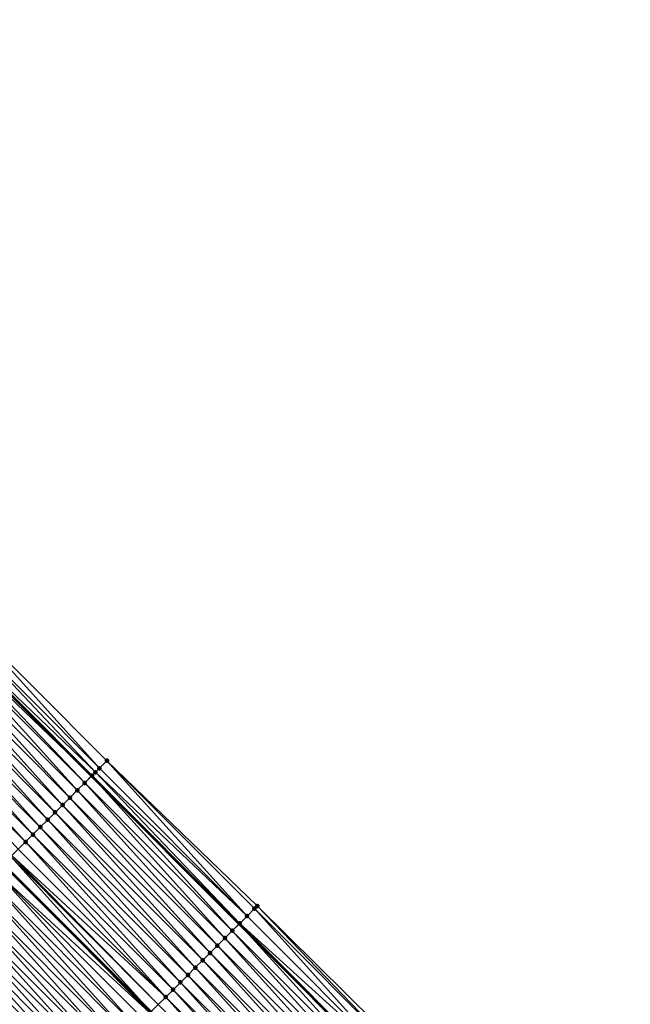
# Model space of a CAD drawing. Header units: feet. Extents: x 2017353 to 2024169, y 808050 to 818690.
# Tile 195 of 256: x 2019536 to 2019594, y 816728 to 816823. Entities that reach past the tile are written whole.
import ezdxf

# ---------------------------------------------------------------- set-up
doc = ezdxf.new("R2010")
doc.units = ezdxf.units.FT
doc.header["$MEASUREMENT"] = 0
for name, color, linetype, lineweight in [('EP_Travel Lane', 172, 'Continuous', 53), ('SB-Road Shots', 141, 'Continuous', 100), ('SB-Road X-Section', 40, 'Continuous', 13), ('STRIPING', 60, 'Continuous', 53)]:
    doc.layers.add(name, color=color, linetype=linetype, lineweight=lineweight)
doc.layers.add('I-77-MM15-17_SB-Surface-BORDER', color=7, linetype='Continuous')
doc.layers.add('I-77-MM15-17_SB-Surface-TIN', color=7, linetype='Continuous')

msp = doc.modelspace()

# ---------------------------------------------------------------- linework, layer by layer
at = {"layer": 'EP_Travel Lane'}
msp.add_polyline3d([(2019299.205944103, 816988.182783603, 258.1857839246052), (2019313.680638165, 816974.3818382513, 258.0544726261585), (2019328.167441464, 816960.5347940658, 257.9053196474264), (2019342.601729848, 816946.6917210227, 257.761268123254), (2019357.036084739, 816932.848584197, 257.6309822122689), (2019371.453173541, 816918.8672223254, 257.5165378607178), (2019385.804393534, 816904.9377977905, 257.3995169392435), (2019400.148569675, 816891.0364399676, 257.2949037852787), (2019414.524422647, 816877.1323609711, 257.1874299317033), (2019428.900270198, 816863.2282872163, 257.0784396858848), (2019443.24323385, 816849.079288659, 256.9530079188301), (2019457.470869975, 816835.0236352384, 256.8390027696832), (2019471.703754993, 816820.9457548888, 256.7502066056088), (2019485.912125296, 816806.8703382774, 256.6795946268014), (2019500.120424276, 816792.7949923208, 256.5844549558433), (2019514.308290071, 816778.5805825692, 256.5020654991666), (2019528.431972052, 816764.4202069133, 256.4280501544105), (2019542.555608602, 816750.2598768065, 256.3388117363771), (2019556.679266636, 816736.0995251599, 256.2567691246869), (2019570.802902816, 816721.9391954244, 256.1673957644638), (2019584.926576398, 816707.7788281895, 256.0905648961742), (2019599.054889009, 816693.6101117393, 256.0054210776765)], dxfattribs=at)
at = {"layer": 'I-77-MM15-17_SB-Surface-BORDER', "color": 3, "linetype": 'Continuous', "lineweight": -3}
msp.add_polyline3d([(2019300.422388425, 816989.4585326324, 258.1948991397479), (2019315.102579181, 816975.8731999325, 258.0540224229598), (2019329.593307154, 816962.021663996, 257.8940857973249), (2019344.313794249, 816948.4768486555, 257.7669682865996), (2019358.777141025, 816934.6638752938, 257.6435639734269), (2019373.251221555, 816920.7196527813, 257.5247016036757), (2019387.679423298, 816906.8695602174, 257.4052151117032), (2019401.580289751, 816892.5168312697, 257.2815954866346), (2019416.400893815, 816879.0724469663, 257.195150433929), (2019430.332007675, 816864.7086461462, 257.0723458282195), (2019443.987407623, 816849.8326191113, 256.9463757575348), (2019458.215052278, 816835.7769451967, 256.8361044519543), (2019473.152770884, 816822.4084731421, 256.7474642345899), (2019487.361099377, 816808.333090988, 256.6636853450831), (2019501.56942545, 816794.2577112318, 256.579049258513), (2019515.766285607, 816780.0348445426, 256.4936795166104), (2019529.889920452, 816765.8744625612, 256.4128446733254), (2019544.013520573, 816751.7141153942, 256.320376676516), (2019558.404484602, 816737.8202387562, 256.2613470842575), (2019572.622799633, 816723.7543294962, 256.1740974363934), (2019586.61567226, 816709.4635027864, 256.0969242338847), (2019600.190593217, 816694.7413454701, 256.0090278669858)], dxfattribs=at)
at = {"layer": 'I-77-MM15-17_SB-Surface-TIN', "color": 128, "linetype": 'Continuous', "lineweight": -3}
for points in [[(2019543.305494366, 816751.0079292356, 256.3199286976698), (2019529.889920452, 816765.8744625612, 256.4128446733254), (2019529.181889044, 816765.1682816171, 256.4106537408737)], [(2019543.305494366, 816751.0079292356, 256.3199286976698), (2019544.013520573, 816751.7141153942, 256.320376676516), (2019529.889920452, 816765.8744625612, 256.4128446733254)], [(2019542.912870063, 816750.6161957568, 256.3413915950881), (2019529.181889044, 816765.1682816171, 256.4106537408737), (2019528.473914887, 816764.4620432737, 256.4276529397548)], [(2019542.912870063, 816750.6161957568, 256.3413915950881), (2019543.305494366, 816751.0079292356, 256.3199286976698), (2019529.181889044, 816765.1682816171, 256.4106537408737)], [(2019541.18139988, 816748.889386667, 256.3132663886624), (2019527.765877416, 816763.7558684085, 256.4234296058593), (2019527.057789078, 816763.0497445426, 256.4021558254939)], [(2019541.889477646, 816749.5955211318, 256.3309971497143), (2019528.114421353, 816764.1034623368, 256.4310574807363), (2019527.765877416, 816763.7558684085, 256.4234296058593)], [(2019541.18139988, 816748.889386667, 256.3132663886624), (2019541.889477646, 816749.5955211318, 256.3309971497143), (2019527.765877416, 816763.7558684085, 256.4234296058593)], [(2019528.114421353, 816764.1034623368, 256.4310574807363), (2019542.555608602, 816750.2598768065, 256.3388117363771), (2019528.431972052, 816764.4202069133, 256.4280501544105)], [(2019541.889477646, 816749.5955211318, 256.3309971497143), (2019542.555608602, 816750.2598768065, 256.3388117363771), (2019528.114421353, 816764.1034623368, 256.4310574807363)], [(2019528.473914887, 816764.4620432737, 256.4276529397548), (2019528.431972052, 816764.4202069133, 256.4280501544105), (2019542.555608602, 816750.2598768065, 256.3388117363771)], [(2019542.597527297, 816750.3016837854, 256.33930349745), (2019528.473914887, 816764.4620432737, 256.4276529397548), (2019542.555608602, 816750.2598768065, 256.3388117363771)], [(2019542.597527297, 816750.3016837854, 256.33930349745), (2019542.912870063, 816750.6161957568, 256.3413915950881), (2019528.473914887, 816764.4620432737, 256.4276529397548)], [(2019540.473314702, 816748.1832596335, 256.2930512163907), (2019527.057789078, 816763.0497445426, 256.4021558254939), (2019526.349701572, 816762.3436198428, 256.381160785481)], [(2019540.473314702, 816748.1832596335, 256.2930512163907), (2019541.18139988, 816748.889386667, 256.3132663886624), (2019527.057789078, 816763.0497445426, 256.4021558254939)], [(2019539.765243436, 816747.4771186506, 256.277499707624), (2019526.349701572, 816762.3436198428, 256.381160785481), (2019525.641625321, 816761.6374838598, 256.3639379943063)], [(2019539.765243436, 816747.4771186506, 256.277499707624), (2019540.473314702, 816748.1832596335, 256.2930512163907), (2019526.349701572, 816762.3436198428, 256.381160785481)], [(2019538.349088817, 816746.0648488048, 256.2423445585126), (2019524.933545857, 816760.9313510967, 256.3456387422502), (2019524.22547035, 816760.2252143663, 256.3286658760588)], [(2019539.057173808, 816746.7709760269, 256.2624967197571), (2019525.641625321, 816761.6374838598, 256.3639379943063), (2019524.933545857, 816760.9313510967, 256.3456387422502)], [(2019538.349088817, 816746.0648488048, 256.2423445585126), (2019539.057173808, 816746.7709760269, 256.2624967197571), (2019524.933545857, 816760.9313510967, 256.3456387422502)], [(2019539.057173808, 816746.7709760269, 256.2624967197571), (2019539.765243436, 816747.4771186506, 256.277499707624), (2019525.641625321, 816761.6374838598, 256.3639379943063)], [(2019537.641009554, 816745.3587158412, 256.2241119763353), (2019524.22547035, 816760.2252143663, 256.3286658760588), (2019523.517381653, 816759.5190908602, 256.3072718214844)], [(2019537.641009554, 816745.3587158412, 256.2241119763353), (2019538.349088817, 816746.0648488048, 256.2423445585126), (2019524.22547035, 816760.2252143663, 256.3286658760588)], [(2019536.932939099, 816744.6525740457, 256.208832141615), (2019523.517381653, 816759.5190908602, 256.3072718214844), (2019522.80930658, 816758.8129536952, 256.2904442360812)], [(2019536.932939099, 816744.6525740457, 256.208832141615), (2019537.641009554, 816745.3587158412, 256.2241119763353), (2019523.517381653, 816759.5190908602, 256.3072718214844)], [(2019536.224861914, 816743.946438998, 256.191296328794), (2019522.80930658, 816758.8129536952, 256.2904442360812), (2019522.101217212, 816758.1068308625, 256.2688249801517)], [(2019535.516788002, 816743.2403006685, 256.174857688), (2019536.224861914, 816743.946438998, 256.191296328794), (2019522.101217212, 816758.1068308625, 256.2688249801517)], [(2019536.224861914, 816743.946438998, 256.191296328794), (2019536.932939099, 816744.6525740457, 256.208832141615), (2019522.80930658, 816758.8129536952, 256.2904442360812)], [(2019557.429148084, 816736.8475283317, 256.2454201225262), (2019544.013520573, 816751.7141153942, 256.320376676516), (2019543.305494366, 816751.0079292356, 256.3199286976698)], [(2019557.429148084, 816736.8475283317, 256.2454201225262), (2019558.137193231, 816737.5536955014, 256.252216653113), (2019544.013520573, 816751.7141153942, 256.320376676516)], [(2019558.137193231, 816737.5536955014, 256.252216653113), (2019558.404484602, 816737.8202387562, 256.2613470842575), (2019544.013520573, 816751.7141153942, 256.320376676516)], [(2019556.721157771, 816736.1413061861, 256.2570035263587), (2019542.912870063, 816750.6161957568, 256.3413915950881), (2019542.597527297, 816750.3016837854, 256.33930349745)], [(2019557.429148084, 816736.8475283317, 256.2454201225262), (2019543.305494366, 816751.0079292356, 256.3199286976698), (2019542.912870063, 816750.6161957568, 256.3413915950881)], [(2019556.721157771, 816736.1413061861, 256.2570035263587), (2019557.429148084, 816736.8475283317, 256.2454201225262), (2019542.912870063, 816750.6161957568, 256.3413915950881)], [(2019556.013121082, 816735.4351305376, 256.2530417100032), (2019542.555608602, 816750.2598768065, 256.3388117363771), (2019541.889477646, 816749.5955211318, 256.3309971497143)], [(2019542.597527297, 816750.3016837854, 256.33930349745), (2019542.555608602, 816750.2598768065, 256.3388117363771), (2019556.679266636, 816736.0995251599, 256.2567691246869)], [(2019556.013121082, 816735.4351305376, 256.2530417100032), (2019556.679266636, 816736.0995251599, 256.2567691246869), (2019542.555608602, 816750.2598768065, 256.3388117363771)], [(2019556.721157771, 816736.1413061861, 256.2570035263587), (2019542.597527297, 816750.3016837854, 256.33930349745), (2019556.679266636, 816736.0995251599, 256.2567691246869)], [(2019554.596945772, 816734.0228814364, 256.2109510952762), (2019541.18139988, 816748.889386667, 256.3132663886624), (2019540.473314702, 816748.1832596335, 256.2930512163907)], [(2019555.305029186, 816734.7290102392, 256.2305747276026), (2019541.889477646, 816749.5955211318, 256.3309971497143), (2019541.18139988, 816748.889386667, 256.3132663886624)], [(2019554.596945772, 816734.0228814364, 256.2109510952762), (2019555.305029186, 816734.7290102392, 256.2305747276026), (2019541.18139988, 816748.889386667, 256.3132663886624)], [(2019555.305029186, 816734.7290102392, 256.2305747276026), (2019556.013121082, 816735.4351305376, 256.2530417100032), (2019541.889477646, 816749.5955211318, 256.3309971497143)], [(2019553.888873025, 816733.3167419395, 256.1949028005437), (2019540.473314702, 816748.1832596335, 256.2930512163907), (2019539.765243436, 816747.4771186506, 256.277499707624)], [(2019553.888873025, 816733.3167419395, 256.1949028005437), (2019554.596945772, 816734.0228814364, 256.2109510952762), (2019540.473314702, 816748.1832596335, 256.2930512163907)], [(2019552.472715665, 816731.9044748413, 256.1588290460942), (2019539.057173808, 816746.7709760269, 256.2624967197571), (2019538.349088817, 816746.0648488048, 256.2423445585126)], [(2019553.180794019, 816732.6106087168, 256.1767567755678), (2019539.765243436, 816747.4771186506, 256.277499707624), (2019539.057173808, 816746.7709760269, 256.2624967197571)], [(2019552.472715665, 816731.9044748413, 256.1588290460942), (2019553.180794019, 816732.6106087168, 256.1767567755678), (2019539.057173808, 816746.7709760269, 256.2624967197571)], [(2019553.180794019, 816732.6106087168, 256.1767567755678), (2019553.888873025, 816733.3167419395, 256.1949028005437), (2019539.765243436, 816747.4771186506, 256.277499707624)], [(2019551.764625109, 816731.198353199, 256.1368114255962), (2019538.349088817, 816746.0648488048, 256.2423445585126), (2019537.641009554, 816745.3587158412, 256.2241119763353)], [(2019551.764625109, 816731.198353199, 256.1368114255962), (2019552.472715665, 816731.9044748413, 256.1588290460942), (2019538.349088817, 816746.0648488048, 256.2423445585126)], [(2019551.056549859, 816730.4922162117, 256.11992405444), (2019537.641009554, 816745.3587158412, 256.2241119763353), (2019536.932939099, 816744.6525740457, 256.208832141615)], [(2019551.056549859, 816730.4922162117, 256.11992405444), (2019551.764625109, 816731.198353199, 256.1368114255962), (2019537.641009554, 816745.3587158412, 256.2241119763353)], [(2019549.64038637, 816729.0799552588, 256.0817958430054), (2019536.224861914, 816743.946438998, 256.191296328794), (2019535.516788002, 816743.2403006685, 256.174857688)], [(2019550.348468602, 816729.7860852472, 256.1010231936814), (2019536.932939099, 816744.6525740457, 256.208832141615), (2019536.224861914, 816743.946438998, 256.191296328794)], [(2019549.64038637, 816729.0799552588, 256.0817958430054), (2019550.348468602, 816729.7860852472, 256.1010231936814), (2019536.224861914, 816743.946438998, 256.191296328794)], [(2019550.348468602, 816729.7860852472, 256.1010231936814), (2019551.056549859, 816730.4922162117, 256.11992405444), (2019536.932939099, 816744.6525740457, 256.208832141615)], [(2019549.64038637, 816729.0799552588, 256.0817958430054), (2019535.516788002, 816743.2403006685, 256.174857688), (2019534.925796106, 816742.6509556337, 256.1558857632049)], [(2019548.224197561, 816727.6677196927, 256.0351801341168), (2019534.808693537, 816742.5341829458, 256.1515296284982), (2019534.100577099, 816741.8280872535, 256.1208362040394)], [(2019548.93229252, 816728.3738369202, 256.0586737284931), (2019534.925796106, 816742.6509556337, 256.1558857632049), (2019534.808693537, 816742.5341829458, 256.1515296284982)], [(2019548.224197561, 816727.6677196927, 256.0351801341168), (2019548.93229252, 816728.3738369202, 256.0586737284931), (2019534.808693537, 816742.5341829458, 256.1515296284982)], [(2019548.93229252, 816728.3738369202, 256.0586737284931), (2019549.64038637, 816729.0799552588, 256.0817958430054), (2019534.925796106, 816742.6509556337, 256.1558857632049)], [(2019546.80794981, 816726.2555432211, 255.9688074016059), (2019533.3924637, 816741.1219885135, 256.0911616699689), (2019532.684348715, 816740.4158913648, 256.0609551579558)], [(2019548.127192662, 816727.5709807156, 256.0328023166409), (2019534.091867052, 816741.8194019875, 256.1204711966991), (2019533.3924637, 816741.1219885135, 256.0911616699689)], [(2019546.80794981, 816726.2555432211, 255.9688074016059), (2019547.516063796, 816726.9616413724, 255.9986787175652), (2019533.3924637, 816741.1219885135, 256.0911616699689)], [(2019547.516063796, 816726.9616413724, 255.9986787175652), (2019548.127192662, 816727.5709807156, 256.0328023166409), (2019533.3924637, 816741.1219885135, 256.0911616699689)], [(2019534.100577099, 816741.8280872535, 256.1208362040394), (2019534.091867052, 816741.8194019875, 256.1204711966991), (2019548.215489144, 816727.6590351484, 256.0349666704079)], [(2019548.127192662, 816727.5709807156, 256.0328023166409), (2019548.215489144, 816727.6590351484, 256.0349666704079), (2019534.091867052, 816741.8194019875, 256.1204711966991)], [(2019548.224197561, 816727.6677196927, 256.0351801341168), (2019534.100577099, 816741.8280872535, 256.1208362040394), (2019548.215489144, 816727.6590351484, 256.0349666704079)], [(2019546.09982716, 816725.5494537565, 255.9360318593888), (2019532.684348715, 816740.4158913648, 256.0609551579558), (2019531.976225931, 816739.7098020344, 256.0281347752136)], [(2019546.09982716, 816725.5494537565, 255.9360318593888), (2019546.80794981, 816726.2555432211, 255.9688074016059), (2019532.684348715, 816740.4158913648, 256.0609551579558)], [(2019545.39171745, 816724.8433513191, 255.9075934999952), (2019531.976225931, 816739.7098020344, 256.0281347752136), (2019531.268115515, 816739.0037003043, 255.9994599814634)], [(2019545.39171745, 816724.8433513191, 255.9075934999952), (2019546.09982716, 816725.5494537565, 255.9360318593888), (2019531.976225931, 816739.7098020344, 256.0281347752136)], [(2019543.975530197, 816723.4311141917, 255.8614997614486), (2019530.560016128, 816738.2975875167, 255.9744819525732), (2019529.851922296, 816737.5914691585, 255.9513663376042)], [(2019544.683612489, 816724.1372441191, 255.8807474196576), (2019531.268115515, 816739.0037003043, 255.9994599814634), (2019530.560016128, 816738.2975875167, 255.9744819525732)], [(2019543.975530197, 816723.4311141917, 255.8614997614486), (2019544.683612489, 816724.1372441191, 255.8807474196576), (2019530.560016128, 816738.2975875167, 255.9744819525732)], [(2019544.683612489, 816724.1372441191, 255.8807474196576), (2019545.39171745, 816724.8433513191, 255.9075934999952), (2019531.268115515, 816739.0037003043, 255.9994599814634)], [(2019543.267415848, 816722.7250164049, 255.8315065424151), (2019529.851922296, 816737.5914691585, 255.9513663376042), (2019529.143809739, 816736.8853695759, 255.9219735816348)], [(2019543.267415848, 816722.7250164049, 255.8315065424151), (2019543.975530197, 816723.4311141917, 255.8614997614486), (2019529.851922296, 816737.5914691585, 255.9513663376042)], [(2019571.552766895, 816722.687162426, 256.1592049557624), (2019558.137193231, 816737.5536955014, 256.252216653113), (2019557.429148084, 816736.8475283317, 256.2454201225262)], [(2019572.260801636, 816723.3933400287, 256.1625130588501), (2019558.404484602, 816737.8202387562, 256.2613470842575), (2019558.137193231, 816737.5536955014, 256.252216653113)], [(2019571.552766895, 816722.687162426, 256.1592049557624), (2019572.260801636, 816723.3933400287, 256.1625130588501), (2019558.137193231, 816737.5536955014, 256.252216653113)], [(2019572.260801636, 816723.3933400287, 256.1625130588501), (2019572.622799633, 816723.7543294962, 256.1740974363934), (2019558.404484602, 816737.8202387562, 256.2613470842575)], [(2019542.559304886, 816722.0189152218, 255.8026488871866), (2019529.143809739, 816736.8853695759, 255.9219735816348), (2019528.435700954, 816736.1792662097, 255.8938457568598)], [(2019542.559304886, 816722.0189152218, 255.8026488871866), (2019543.267415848, 816722.7250164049, 255.8315065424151), (2019529.143809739, 816736.8853695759, 255.9219735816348)], [(2019571.552766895, 816722.687162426, 256.1592049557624), (2019557.429148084, 816736.8475283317, 256.2454201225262), (2019556.721157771, 816736.1413061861, 256.2570035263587)], [(2019541.143097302, 816720.6066984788, 255.7497400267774), (2019527.727596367, 816735.4731586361, 255.8671245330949), (2019527.019493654, 816734.7670491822, 255.8410320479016)], [(2019541.851200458, 816721.3128074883, 255.7759811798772), (2019528.435700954, 816736.1792662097, 255.8938457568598), (2019527.727596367, 816735.4731586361, 255.8671245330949)], [(2019541.143097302, 816720.6066984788, 255.7497400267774), (2019541.851200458, 816721.3128074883, 255.7759811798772), (2019527.727596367, 816735.4731586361, 255.8671245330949)], [(2019541.851200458, 816721.3128074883, 255.7759811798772), (2019542.559304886, 816722.0189152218, 255.8026488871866), (2019528.435700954, 816736.1792662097, 255.8938457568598)], [(2019570.136732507, 816721.2747720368, 256.1643516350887), (2019556.679266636, 816736.0995251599, 256.2567691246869), (2019556.013121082, 816735.4351305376, 256.2530417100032)], [(2019556.721157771, 816736.1413061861, 256.2570035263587), (2019556.679266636, 816736.0995251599, 256.2567691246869), (2019570.802902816, 816721.9391954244, 256.1673957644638)], [(2019570.136732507, 816721.2747720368, 256.1643516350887), (2019570.802902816, 816721.9391954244, 256.1673957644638), (2019556.679266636, 816736.0995251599, 256.2567691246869)], [(2019570.84476703, 816721.9809498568, 256.1675870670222), (2019556.721157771, 816736.1413061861, 256.2570035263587), (2019570.802902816, 816721.9391954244, 256.1673957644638)], [(2019570.84476703, 816721.9809498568, 256.1675870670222), (2019571.552766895, 816722.687162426, 256.1592049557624), (2019556.721157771, 816736.1413061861, 256.2570035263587)], [(2019540.435012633, 816719.9005709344, 255.7296955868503), (2019527.019493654, 816734.7670491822, 255.8410320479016), (2019526.311392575, 816734.0609380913, 255.8154867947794)], [(2019540.435012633, 816719.9005709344, 255.7296955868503), (2019541.143097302, 816720.6066984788, 255.7497400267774), (2019527.019493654, 816734.7670491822, 255.8410320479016)], [(2019568.720559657, 816719.8625204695, 256.1230863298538), (2019555.305029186, 816734.7290102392, 256.2305747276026), (2019554.596945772, 816734.0228814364, 256.2109510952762)], [(2019569.428646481, 816720.5686458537, 256.1438525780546), (2019556.013121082, 816735.4351305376, 256.2530417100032), (2019555.305029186, 816734.7290102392, 256.2305747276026)], [(2019568.720559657, 816719.8625204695, 256.1230863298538), (2019569.428646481, 816720.5686458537, 256.1438525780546), (2019555.305029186, 816734.7290102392, 256.2305747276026)], [(2019569.428646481, 816720.5686458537, 256.1438525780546), (2019570.136732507, 816721.2747720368, 256.1643516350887), (2019556.013121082, 816735.4351305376, 256.2530417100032)], [(2019539.726895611, 816719.1944758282, 255.6988062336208), (2019526.311392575, 816734.0609380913, 255.8154867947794), (2019525.603298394, 816733.3548200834, 255.7922540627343)], [(2019539.726895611, 816719.1944758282, 255.6988062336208), (2019540.435012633, 816719.9005709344, 255.7296955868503), (2019526.311392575, 816734.0609380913, 255.8154867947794)], [(2019568.012482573, 816719.1563853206, 256.1055847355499), (2019554.596945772, 816734.0228814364, 256.2109510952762), (2019553.888873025, 816733.3167419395, 256.1949028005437)], [(2019568.012482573, 816719.1563853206, 256.1055847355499), (2019568.720559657, 816719.8625204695, 256.1230863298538), (2019554.596945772, 816734.0228814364, 256.2109510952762)], [(2019538.76971115, 816718.2401202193, 255.6410024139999), (2019524.895143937, 816732.6487625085, 255.748816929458), (2019524.428922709, 816732.1839523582, 255.7150955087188)], [(2019539.018749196, 816718.4884101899, 255.6580649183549), (2019525.328468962, 816733.0808044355, 255.7753964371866), (2019524.895143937, 816732.6487625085, 255.748816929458)], [(2019538.76971115, 816718.2401202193, 255.6410024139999), (2019539.018749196, 816718.4884101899, 255.6580649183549), (2019524.895143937, 816732.6487625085, 255.748816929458)], [(2019525.603298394, 816733.3548200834, 255.7922540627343), (2019525.328468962, 816733.0808044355, 255.7753964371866), (2019539.472912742, 816718.9412392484, 255.6841940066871)], [(2019539.018749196, 816718.4884101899, 255.6580649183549), (2019539.472912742, 816718.9412392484, 255.6841940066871), (2019525.328468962, 816733.0808044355, 255.7753964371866)], [(2019539.726895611, 816719.1944758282, 255.6988062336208), (2019525.603298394, 816733.3548200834, 255.7922540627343), (2019539.472912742, 816718.9412392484, 255.6841940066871)], [(2019567.304405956, 816718.4502497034, 256.0882396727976), (2019553.888873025, 816733.3167419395, 256.1949028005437), (2019553.180794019, 816732.6106087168, 256.1767567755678)], [(2019567.304405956, 816718.4502497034, 256.0882396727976), (2019568.012482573, 816719.1563853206, 256.1055847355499), (2019553.888873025, 816733.3167419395, 256.1949028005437)], [(2019537.602411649, 816717.076323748, 255.5615927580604), (2019524.186958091, 816731.9427364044, 255.694858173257), (2019523.47880558, 816731.2366768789, 255.6520732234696)], [(2019538.310557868, 816717.7823895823, 255.6022685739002), (2019524.428922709, 816732.1839523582, 255.7150955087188), (2019524.186958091, 816731.9427364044, 255.694858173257)], [(2019537.602411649, 816717.076323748, 255.5615927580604), (2019538.310557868, 816717.7823895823, 255.6022685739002), (2019524.186958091, 816731.9427364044, 255.694858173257)], [(2019538.310557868, 816717.7823895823, 255.6022685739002), (2019538.76971115, 816718.2401202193, 255.6410024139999), (2019524.428922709, 816732.1839523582, 255.7150955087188)], [(2019565.888239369, 816717.0379918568, 256.0490736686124), (2019552.472715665, 816731.9044748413, 256.1588290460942), (2019551.764625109, 816731.198353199, 256.1368114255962)], [(2019566.596328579, 816717.7441148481, 256.0706399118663), (2019553.180794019, 816732.6106087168, 256.1767567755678), (2019552.472715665, 816731.9044748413, 256.1588290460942)], [(2019565.888239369, 816717.0379918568, 256.0490736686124), (2019566.596328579, 816717.7441148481, 256.0706399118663), (2019552.472715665, 816731.9044748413, 256.1588290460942)], [(2019566.596328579, 816717.7441148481, 256.0706399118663), (2019567.304405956, 816718.4502497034, 256.0882396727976), (2019553.180794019, 816732.6106087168, 256.1767567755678)], [(2019536.894269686, 816716.3702536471, 255.5223433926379), (2019523.47880558, 816731.2366768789, 255.6520732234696), (2019522.770655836, 816730.5306145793, 255.6102156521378)], [(2019536.894269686, 816716.3702536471, 255.5223433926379), (2019537.602411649, 816717.076323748, 255.5615927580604), (2019523.47880558, 816731.2366768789, 255.6520732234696)], [(2019565.180158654, 816716.331860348, 256.0303551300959), (2019551.764625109, 816731.198353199, 256.1368114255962), (2019551.056549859, 816730.4922162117, 256.11992405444)], [(2019565.180158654, 816716.331860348, 256.0303551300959), (2019565.888239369, 816717.0379918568, 256.0490736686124), (2019551.764625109, 816731.198353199, 256.1368114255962)], [(2019536.186113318, 816715.6641979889, 255.478265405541), (2019522.770655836, 816730.5306145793, 255.6102156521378), (2019522.062494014, 816729.8245643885, 255.5643097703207)], [(2019535.477963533, 816714.9581357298, 255.4363943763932), (2019536.186113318, 816715.6641979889, 255.478265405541), (2019522.062494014, 816729.8245643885, 255.5643097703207)], [(2019536.186113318, 816715.6641979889, 255.478265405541), (2019536.894269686, 816716.3702536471, 255.5223433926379), (2019522.770655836, 816730.5306145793, 255.6102156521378)], [(2019564.4720775, 816715.6257292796, 256.0114892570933), (2019551.056549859, 816730.4922162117, 256.11992405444), (2019550.348468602, 816729.7860852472, 256.1010231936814)], [(2019564.4720775, 816715.6257292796, 256.0114892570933), (2019565.180158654, 816716.331860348, 256.0303551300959), (2019551.056549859, 816730.4922162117, 256.11992405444)], [(2019563.055902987, 816714.21347938, 255.9696663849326), (2019549.64038637, 816729.0799552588, 256.0817958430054), (2019548.93229252, 816728.3738369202, 256.0586737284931)], [(2019563.763995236, 816714.9195993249, 255.9922510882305), (2019550.348468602, 816729.7860852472, 256.1010231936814), (2019549.64038637, 816729.0799552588, 256.0817958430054)], [(2019563.055902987, 816714.21347938, 255.9696663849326), (2019563.763995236, 816714.9195993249, 255.9922510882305), (2019549.64038637, 816729.0799552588, 256.0817958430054)], [(2019563.763995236, 816714.9195993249, 255.9922510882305), (2019564.4720775, 816715.6257292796, 256.0114892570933), (2019550.348468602, 816729.7860852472, 256.1010231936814)]]:
    msp.add_3dface(points, dxfattribs=at)
at = {"layer": 'SB-Road Shots', "lineweight": 100}
for p in [(2019544.013520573, 816751.7141153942, 256.320376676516), (2019542.912870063, 816750.6161957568, 256.3413915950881), (2019543.305494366, 816751.0079292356, 256.3199286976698), (2019542.597527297, 816750.3016837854, 256.33930349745), (2019541.18139988, 816748.889386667, 256.3132663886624), (2019541.889477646, 816749.5955211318, 256.3309971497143), (2019540.473314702, 816748.1832596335, 256.2930512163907), (2019539.057173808, 816746.7709760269, 256.2624967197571), (2019539.765243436, 816747.4771186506, 256.277499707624), (2019538.349088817, 816746.0648488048, 256.2423445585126), (2019537.641009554, 816745.3587158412, 256.2241119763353), (2019536.224861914, 816743.946438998, 256.191296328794), (2019536.932939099, 816744.6525740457, 256.208832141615), (2019558.137193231, 816737.5536955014, 256.252216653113), (2019558.404484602, 816737.8202387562, 256.2613470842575), (2019557.429148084, 816736.8475283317, 256.2454201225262), (2019556.721157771, 816736.1413061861, 256.2570035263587), (2019555.305029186, 816734.7290102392, 256.2305747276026), (2019556.013121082, 816735.4351305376, 256.2530417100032), (2019554.596945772, 816734.0228814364, 256.2109510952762), (2019553.888873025, 816733.3167419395, 256.1949028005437), (2019552.472715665, 816731.9044748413, 256.1588290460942), (2019553.180794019, 816732.6106087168, 256.1767567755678), (2019551.764625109, 816731.198353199, 256.1368114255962), (2019551.056549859, 816730.4922162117, 256.11992405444), (2019549.64038637, 816729.0799552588, 256.0817958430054), (2019550.348468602, 816729.7860852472, 256.1010231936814)]:
    msp.add_point(p, dxfattribs=at)
at = {"layer": 'SB-Road X-Section', "extrusion": (-0.7061811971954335, 0.7080185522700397, 0.004224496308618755), "elevation": -847887.560240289, "flags": 128}
msp.add_lwpolyline([(-2006667.237925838, 3838.252494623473), (-2006666.237925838, 3838.252046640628), (-2006665.683300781, 3838.273509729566), (-2006665.237925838, 3838.271421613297), (-2006664.237925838, 3838.26311519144), (-2006663.237925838, 3838.245384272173), (-2006662.237925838, 3838.225168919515), (-2006661.237925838, 3838.209617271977), (-2006660.237925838, 3838.194614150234), (-2006659.237925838, 3838.174461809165), (-2006658.237925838, 3838.156229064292), (-2006657.237925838, 3838.140949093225), (-2006656.237925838, 3838.123413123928), (-2006655.237925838, 3838.106974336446), (-2006654.403300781, 3838.088002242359), (-2006654.237925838, 3838.083646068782), (-2006653.237925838, 3838.052952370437), (-2006652.237925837, 3838.023277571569), (-2006651.237925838, 3837.993070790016), (-2006650.237925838, 3837.960250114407), (-2006649.237925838, 3837.931575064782), (-2006648.237925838, 3837.906596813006), (-2006647.237925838, 3837.883480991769), (-2006646.237925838, 3837.85408797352), (-2006645.237925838, 3837.825959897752), (-2006644.237925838, 3837.799238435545), (-2006643.237925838, 3837.77314571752), (-2006642.237925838, 3837.74760023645), (-2006641.237925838, 3837.724367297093), (-2006640.237925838, 3837.680929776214), (-2006639.579586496, 3837.647208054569), (-2006639.237925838, 3837.626970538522), (-2006638.237925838, 3837.584185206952), (-2006637.237925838, 3837.542327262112), (-2006636.237925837, 3837.496420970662), (-2006635.237925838, 3837.455304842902), (-2006634.237925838, 3837.410854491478)], dxfattribs=at)
at = {"layer": 'SB-Road X-Section', "extrusion": (-0.706181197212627, 0.7080185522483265, 0.00422449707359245), "elevation": -847907.5602925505, "flags": 128}
msp.add_lwpolyline([(-2006667.615380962, 3838.278604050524), (-2006667.237902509, 3838.269473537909), (-2006666.237902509, 3838.262676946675), (-2006665.237902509, 3838.274260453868), (-2006664.23790251, 3838.270298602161), (-2006663.237902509, 3838.247831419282), (-2006662.237902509, 3838.228207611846), (-2006661.237902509, 3838.212159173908), (-2006660.237902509, 3838.194012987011), (-2006659.237902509, 3838.176085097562), (-2006658.237902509, 3838.154067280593), (-2006657.237902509, 3838.137179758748), (-2006656.237902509, 3838.118278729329), (-2006655.237902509, 3838.099051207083), (-2006654.237902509, 3838.075928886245), (-2006653.237902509, 3838.052435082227), (-2006653.100904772, 3838.050057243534), (-2006652.23790251, 3838.015933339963), (-2006651.237902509, 3837.986061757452), (-2006650.237902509, 3837.953285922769), (-2006649.23790251, 3837.924847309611), (-2006648.237902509, 3837.898000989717), (-2006647.23790251, 3837.878753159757), (-2006646.237902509, 3837.848759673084), (-2006645.237902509, 3837.819901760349), (-2006644.237902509, 3837.793233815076), (-2006643.237902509, 3837.766992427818), (-2006642.237902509, 3837.74694780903), (-2006641.237902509, 3837.716058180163), (-2006640.237902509, 3837.675316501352), (-2006639.886238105, 3837.658253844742), (-2006639.237902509, 3837.619519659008), (-2006638.237902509, 3837.578843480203), (-2006637.237902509, 3837.53959376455), (-2006636.237902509, 3837.495515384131), (-2006635.237902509, 3837.453643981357), (-2006634.23790251, 3837.410854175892)], dxfattribs=at)
at = {"layer": 'STRIPING'}
msp.add_polyline3d([(2019290.957096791, 816979.5340354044, 257.8675166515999), (2019305.431846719, 816965.7330367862, 257.7489490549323), (2019319.893107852, 816951.9096891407, 257.6359805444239), (2019334.327374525, 816938.0666369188, 257.4874448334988), (2019348.761742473, 816924.2234875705, 257.3598563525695), (2019363.126990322, 816910.2910834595, 257.2381764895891), (2019377.478276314, 816896.3615948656, 257.1381360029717), (2019391.837854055, 816882.4455661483, 257.0335092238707), (2019406.213767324, 816868.5414288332, 256.9433361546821), (2019420.589646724, 816854.637324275, 256.8434597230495), (2019434.841622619, 816840.5765295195, 256.742046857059), (2019449.069216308, 816826.5209180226, 256.6171637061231), (2019463.290575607, 816812.4544822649, 256.5145474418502), (2019477.498882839, 816798.3791281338, 256.4222510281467), (2019491.707266, 816784.3036987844, 256.3560393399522), (2019505.844607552, 816770.1401510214, 256.2863453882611), (2019519.968235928, 816755.9797778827, 256.2029471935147), (2019534.091867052, 816741.8194019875, 256.1204711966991), (2019548.215489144, 816727.6590351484, 256.0349666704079), (2019562.339090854, 816713.4986887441, 255.942629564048), (2019576.462732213, 816699.3383025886, 255.8635831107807), (2019590.585226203, 816685.1754487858, 255.7700997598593), (2019604.699429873, 816671.0058270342, 255.664603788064)], dxfattribs=at)

doc.saveas('drawing.dxf')
